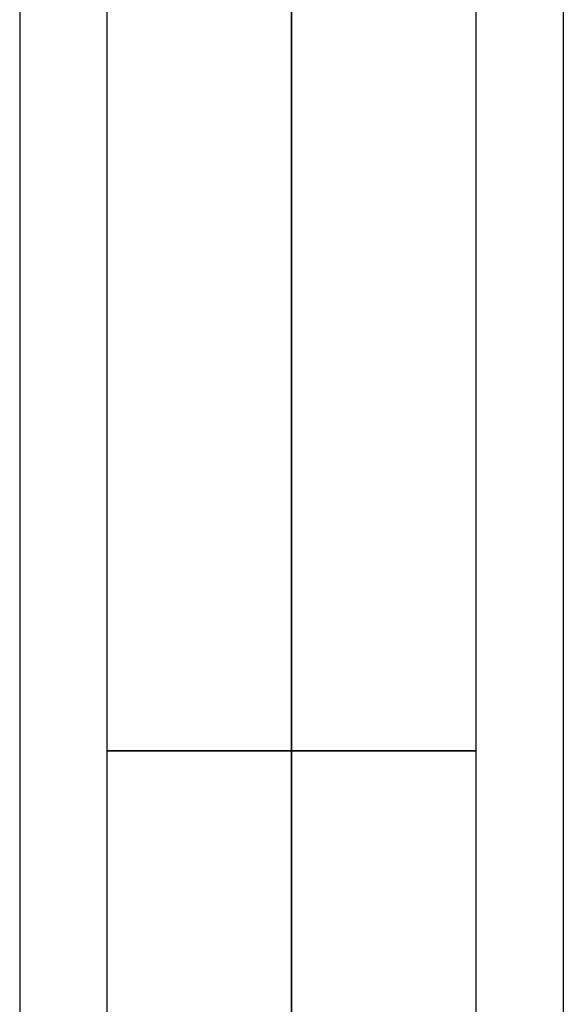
# Model space of a CAD drawing. Header units: centimetres. Extents: x -10 to 8.9, y -34.1 to -8.
# Tile 204 of 256: x -7.5 to -5.7, y -14.5 to -11.3. Entities that reach past the tile are written whole.
import ezdxf

# ---------------------------------------------------------------- set-up
doc = ezdxf.new("R2010")
doc.units = ezdxf.units.CM
doc.layers.add('Default', color=7, linetype='Continuous', true_color=0x000000)

msp = doc.modelspace()

# ---------------------------------------------------------------- linework, layer by layer
at = {"layer": 'Default'}
for p, q in [((-7.45, -8.725, 3.45), (-7.45, -30.205, 3.45)), ((-5.65, -8.725, 3.45), (-5.65, -30.205, 3.45)), ((-6.55, -17.405, 2.84), (-6.55, -9.9743, 2.84)), ((-6.55, -17.405, 4.06), (-6.55, -9.9743, 4.06))]:
    msp.add_line(p, q, dxfattribs=at)
at = {"layer": 'Default', "extrusion": (0, 1, 0)}
for start, end in [(180, 0), (0, 180)]:
    msp.add_arc((6.55, 3.45, -13.6896), 0.61, start, end, dxfattribs=at)
at = {"layer": 'Default'}
for points in [[(-6.55, -30.205, 2.55), (-6.55, -19.465, 2.55), (-6.55, -8.725, 2.55)], [(-6.55, -8.725, 4.35), (-6.55, -19.465, 4.35), (-6.55, -30.205, 4.35)], [(-7.16, -17.405, 3.45), (-7.16, -13.6896, 3.45), (-7.16, -9.9743, 3.45)], [(-5.94, -9.9743, 3.45), (-5.94, -13.6896, 3.45), (-5.94, -17.405, 3.45)]]:
    msp.add_open_spline(points, degree=2, dxfattribs=at)

doc.saveas('drawing.dxf')
